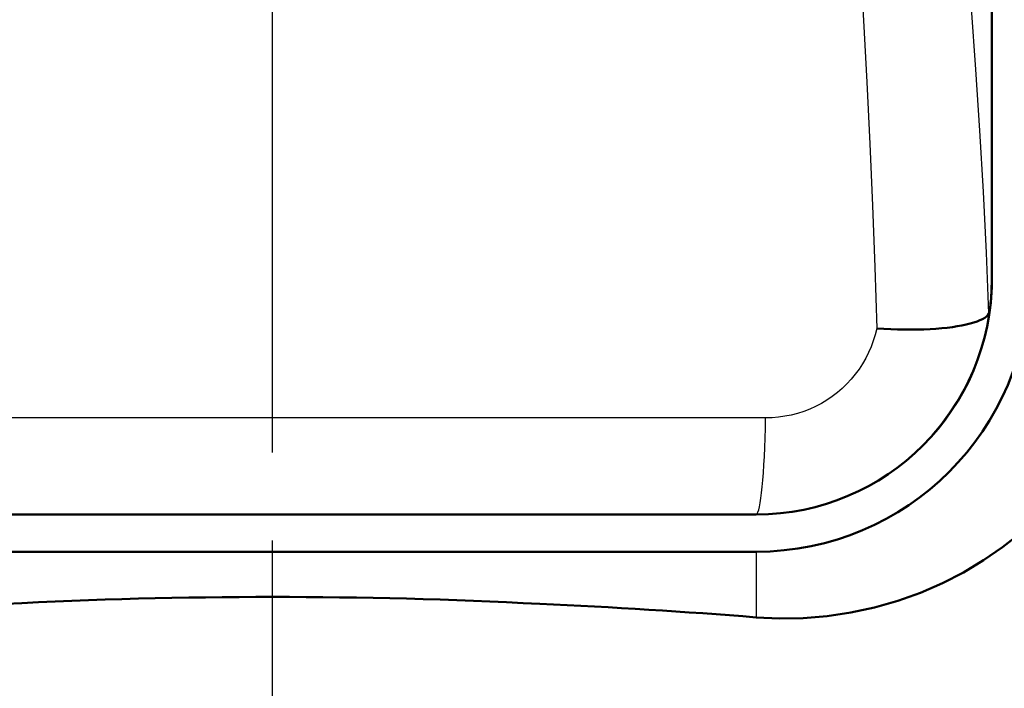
# Model space of a CAD drawing. Header units: millimetres. Extents: x 179 to 1975, y 100 to 1286.
# Tile 40 of 76: x 1433 to 1473, y 609 to 636. Entities that reach past the tile are written whole.
import ezdxf

# ---------------------------------------------------------------- set-up
doc = ezdxf.new("R2010")
doc.units = ezdxf.units.MM
doc.header["$LTSCALE"] = 5
doc.linetypes.add('CHAIN', pattern=[0.3543, 0.2362, -0.0295, 0.0591, -0.0295])
for name, color, linetype, lineweight in [('Mittellinie(DIN)', 4, 'CHAIN', 25), ('Sichtbare Kanten(DIN)', 7, 'Continuous', 50), ('Sichtbare tangentiale Kanten(DIN)', 3, 'Continuous', 25)]:
    doc.layers.add(name, color=color, linetype=linetype, lineweight=lineweight)

msp = doc.modelspace()

# ---------------------------------------------------------------- linework, layer by layer
at = {"layer": 'Mittellinie(DIN)', "linetype": 'CHAIN', "ltscale": 23.990969}
msp.add_line((1443.03, 490.638), (1443.03, 1285.647), dxfattribs=at)
at = {"layer": 'Sichtbare Kanten(DIN)'}
for p, q in [((1472.03, 709.142), (1472.03, 625.142)), ((1472.03, 709.142), (1472.03, 625.143)), ((1462.53, 615.642), (1423.53, 615.642)), ((1462.53, 615.642), (1423.53, 615.642)), ((1423.53, 614.142), (1462.53, 614.142))]:
    msp.add_line(p, q, dxfattribs=at)
at = {"layer": 'Sichtbare Kanten(DIN)', "flags": 128}
for points in [[(1472.03, 625.143), (1472.03, 625.093), (1472.029, 625.042), (1472.029, 624.992), (1472.028, 624.941), (1472.026, 624.89), (1472.025, 624.839), (1472.023, 624.788), (1472.021, 624.737), (1472.019, 624.686), (1472.016, 624.635), (1472.013, 624.583), (1472.01, 624.532), (1472.006, 624.48), (1472.002, 624.429), (1471.998, 624.377), (1471.994, 624.325), (1471.989, 624.273), (1471.984, 624.221), (1471.978, 624.169), (1471.973, 624.117), (1471.967, 624.064), (1471.961, 624.012), (1471.954, 623.96), (1471.947, 623.907)], [(1471.907, 623.741), (1471.867, 623.684), (1471.811, 623.629), (1471.739, 623.576), (1471.652, 623.524), (1471.549, 623.475), (1471.431, 623.428), (1471.299, 623.383), (1471.152, 623.341), (1470.991, 623.301), (1470.818, 623.265), (1470.632, 623.232), (1470.435, 623.202), (1470.225, 623.175), (1470.005, 623.152), (1469.774, 623.133), (1469.535, 623.117), (1469.288, 623.106), (1469.032, 623.098), (1468.77, 623.095), (1468.502, 623.095), (1468.229, 623.1), (1467.952, 623.109), (1467.672, 623.123), (1467.389, 623.141)], [(1471.947, 623.907), (1471.946, 623.897), (1471.944, 623.887), (1471.943, 623.878), (1471.941, 623.869), (1471.94, 623.86), (1471.938, 623.851), (1471.937, 623.842), (1471.935, 623.834), (1471.934, 623.826), (1471.932, 623.819), (1471.931, 623.811), (1471.929, 623.804), (1471.927, 623.797), (1471.925, 623.791), (1471.924, 623.785), (1471.922, 623.779), (1471.92, 623.773), (1471.918, 623.767), (1471.916, 623.762), (1471.915, 623.757), (1471.913, 623.753), (1471.911, 623.748), (1471.909, 623.744), (1471.907, 623.741)], [(1462.53, 611.496), (1463.471, 611.451), (1464.426, 611.468), (1465.387, 611.546), (1466.348, 611.687), (1467.3, 611.891), (1468.236, 612.157), (1469.149, 612.485), (1470.034, 612.871), (1470.884, 613.31), (1471.695, 613.796), (1472.462, 614.326), (1473.18, 614.894)]]:
    msp.add_lwpolyline(points, dxfattribs=at)
at = {"layer": 'Sichtbare Kanten(DIN)'}
for radius in [11, 9.5]:
    msp.add_arc((1462.53, 625.142), radius, 270, 0, dxfattribs=at)
for centre, major_axis, ratio, start_param, end_param in [((1462.53, 625.143), (0, -9.5), 0.999962, 0, 1.570796), ((1443.03, 597.583), (-55, 0), 0.267949, 4.515318, 4.90946), ((1443.03, 594.18), (67.5, 0), 0.267949, 1.27773, 1.410573)]:
    msp.add_ellipse(centre, major_axis=major_axis, ratio=ratio, start_param=start_param, end_param=end_param, dxfattribs=at)
at = {"layer": 'Sichtbare tangentiale Kanten(DIN)'}
for p, q in [((1462.53, 615.654), (1462.53, 615.642)), ((1462.53, 614.142), (1462.53, 611.496))]:
    msp.add_line(p, q, dxfattribs=at)
at = {"layer": 'Sichtbare tangentiale Kanten(DIN)', "flags": 128}
for points in [[(1471.907, 623.741), (1471.809, 626.198), (1471.688, 628.658), (1471.545, 631.121), (1471.382, 633.587), (1471.202, 636.056), (1471.008, 638.528), (1470.8, 641.003), (1470.583, 643.481), (1470.357, 645.964), (1470.124, 648.449), (1469.888, 650.938), (1469.651, 653.431), (1469.414, 655.926), (1469.179, 658.424), (1468.95, 660.924), (1468.729, 663.427)], [(1465, 663.183), (1465.165, 660.658), (1465.335, 658.135), (1465.51, 655.615), (1465.687, 653.098), (1465.864, 650.583), (1466.04, 648.072), (1466.214, 645.564), (1466.383, 643.059), (1466.547, 640.558), (1466.703, 638.061), (1466.85, 635.567), (1466.986, 633.076), (1467.109, 630.588), (1467.219, 628.103), (1467.313, 625.62), (1467.389, 623.141)], [(1462.53, 615.654), (1463.1, 615.671), (1463.67, 615.723), (1464.239, 615.809), (1464.801, 615.929), (1465.355, 616.083), (1465.897, 616.271), (1466.428, 616.491), (1466.944, 616.743), (1467.443, 617.025), (1467.924, 617.336), (1468.385, 617.674), (1468.824, 618.039), (1469.238, 618.428), (1469.627, 618.841), (1469.99, 619.277), (1470.326, 619.735), (1470.635, 620.211), (1470.914, 620.704), (1471.165, 621.212), (1471.385, 621.733), (1471.575, 622.265), (1471.732, 622.806), (1471.856, 623.354), (1471.947, 623.907)], [(1467.387, 623.14), (1467.324, 622.892), (1467.248, 622.648), (1467.159, 622.408), (1467.056, 622.172), (1466.941, 621.943), (1466.813, 621.72), (1466.673, 621.504), (1466.521, 621.296), (1466.357, 621.097), (1466.183, 620.908), (1465.997, 620.729), (1465.8, 620.561), (1465.594, 620.403), (1465.378, 620.258), (1465.155, 620.124), (1464.924, 620.002), (1464.686, 619.894), (1464.443, 619.8), (1464.194, 619.72), (1463.941, 619.654), (1463.685, 619.602), (1463.426, 619.566), (1463.166, 619.544), (1462.907, 619.536)], [(1462.907, 619.536), (1461.255, 619.537), (1459.602, 619.538), (1457.947, 619.539), (1456.292, 619.54), (1454.636, 619.541), (1452.98, 619.541), (1451.322, 619.542), (1449.664, 619.542), (1448.006, 619.543), (1446.348, 619.543), (1444.689, 619.543), (1443.03, 619.543), (1441.371, 619.543), (1439.712, 619.543), (1438.054, 619.543), (1436.395, 619.542), (1434.737, 619.542), (1433.08, 619.541), (1431.423, 619.541)], [(1431.644, 615.658), (1433.269, 615.659), (1434.895, 615.659), (1436.521, 615.66), (1438.148, 615.66), (1439.775, 615.66), (1441.402, 615.661), (1443.03, 615.661), (1444.657, 615.661), (1446.285, 615.66), (1447.912, 615.66), (1449.539, 615.66), (1451.165, 615.659), (1452.791, 615.659), (1454.416, 615.658), (1456.041, 615.658), (1457.664, 615.657), (1459.287, 615.656), (1460.909, 615.655), (1462.53, 615.654)]]:
    msp.add_lwpolyline(points, dxfattribs=at)
at = {"layer": 'Sichtbare tangentiale Kanten(DIN)'}
msp.add_ellipse((1462.53, 620.654), major_axis=(-0.003, -5), ratio=0.077526, start_param=0.008753, end_param=1.345453, dxfattribs=at)

doc.saveas('drawing.dxf')
